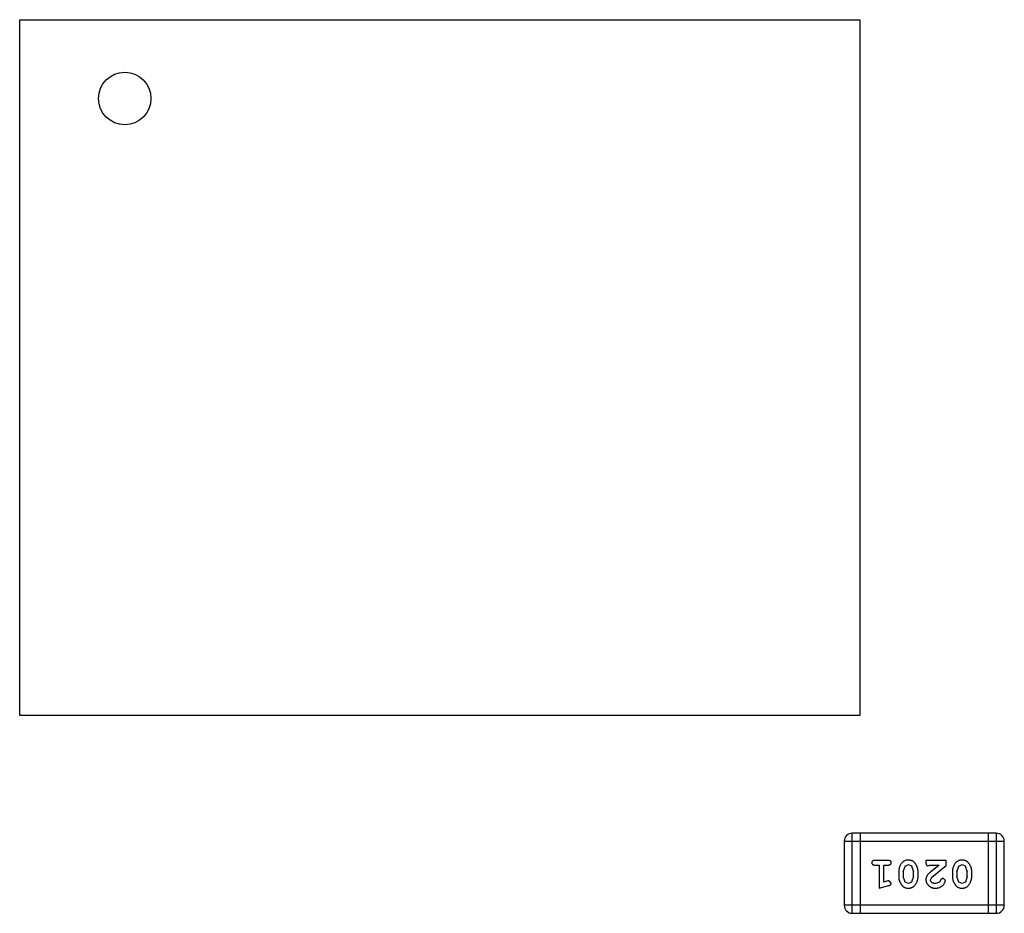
# Model space of a CAD drawing. Header units: inches. Extents: x -16 to 86, y -28 to 28.
# Tile 18 of 39: x 64.98 to 68.73, y -4.94 to -1.53. Entities that reach past the tile are written whole.
import ezdxf

# ---------------------------------------------------------------- set-up
doc = ezdxf.new("R2010")
doc.units = ezdxf.units.IN
doc.header["$LTSCALE"] = 1.21
doc.header["$MEASUREMENT"] = 0
doc.layers.get('0').update_dxf_attribs({"linetype": 'CONTINUOUS'})

msp = doc.modelspace()

# ---------------------------------------------------------------- linework, layer by layer
at = {"color": 6, "linetype": 'Continuous'}
for p, q in [((64.983, -4.1825), (64.983, -1.5325)), ((64.983, -1.5325), (68.183, -1.5325)), ((68.183, -1.5325), (68.183, -4.1825)), ((68.183, -4.1825), (64.983, -4.1825)), ((68.7023, -4.6304), (68.1537, -4.6304)), ((68.1537, -4.9352), (68.1537, -4.6304)), ((68.1842, -4.6304), (68.1842, -4.9352)), ((68.6718, -4.6304), (68.6718, -4.9352)), ((68.7023, -4.6304), (68.7023, -4.9352)), ((68.1232, -4.6609), (68.7328, -4.6609)), ((68.1232, -4.6609), (68.1232, -4.9047)), ((68.7328, -4.9047), (68.7328, -4.6609)), ((68.2911, -4.734), (68.2392, -4.734)), ((68.2392, -4.7513), (68.2565, -4.7513)), ((68.2565, -4.7513), (68.2565, -4.8394)), ((68.2738, -4.7513), (68.2911, -4.7513)), ((68.2738, -4.8163), (68.2738, -4.7513)), ((68.3478, -4.7773), (68.355, -4.7555)), ((68.355, -4.7555), (68.3673, -4.7497)), ((68.3673, -4.7497), (68.3794, -4.755)), ((68.3794, -4.755), (68.3871, -4.7773)), ((68.5114, -4.734), (68.4343, -4.734)), ((68.4343, -4.734), (68.4343, -4.7419)), ((68.4429, -4.7545), (68.4484, -4.7513)), ((68.4484, -4.7513), (68.4846, -4.7513)), ((68.4846, -4.7513), (68.4511, -4.7784)), ((68.4564, -4.7979), (68.5114, -4.7529)), ((68.5114, -4.7529), (68.5114, -4.734)), ((68.5523, -4.7773), (68.5595, -4.7555)), ((68.5595, -4.7555), (68.5718, -4.7497)), ((68.5718, -4.7497), (68.584, -4.755)), ((68.584, -4.755), (68.5916, -4.7773)), ((68.3305, -4.777), (68.3305, -4.7948)), ((68.3478, -4.7773), (68.3478, -4.7945)), ((68.3553, -4.8168), (68.3478, -4.7945)), ((68.3871, -4.7945), (68.3798, -4.8163)), ((68.3871, -4.7945), (68.3871, -4.7773)), ((68.4044, -4.7948), (68.4044, -4.777)), ((68.4516, -4.8076), (68.4564, -4.7979)), ((68.535, -4.777), (68.535, -4.7948)), ((68.5523, -4.7773), (68.5523, -4.7945)), ((68.5598, -4.8168), (68.5523, -4.7945)), ((68.5916, -4.7945), (68.5844, -4.8163)), ((68.5916, -4.7945), (68.5916, -4.7773)), ((68.6089, -4.7948), (68.6089, -4.777)), ((68.2565, -4.8394), (68.2931, -4.8295)), ((68.2888, -4.8121), (68.2738, -4.8163)), ((68.2943, -4.8111), (68.2888, -4.8121)), ((68.3021, -4.8204), (68.2943, -4.8111)), ((68.3675, -4.8221), (68.3553, -4.8168)), ((68.3798, -4.8163), (68.3675, -4.8221)), ((68.486, -4.8167), (68.4711, -4.8221)), ((68.4909, -4.8082), (68.486, -4.8167)), ((68.4994, -4.8017), (68.4909, -4.8082)), ((68.5082, -4.8101), (68.4994, -4.8017)), ((68.572, -4.8221), (68.5598, -4.8168)), ((68.5844, -4.8163), (68.572, -4.8221)), ((68.7328, -4.9047), (68.1232, -4.9047)), ((68.1537, -4.9352), (68.7023, -4.9352))]:
    msp.add_line(p, q, dxfattribs=at)
msp.add_circle((65.383, -1.8325), 0.1, dxfattribs=at)
for centre, start, end in [((68.1537, -4.6609), 90, 180), ((68.7023, -4.6609), 0, 90), ((68.1537, -4.9047), 180, 270), ((68.7023, -4.9047), 270, 0)]:
    msp.add_arc(centre, 0.0305, start, end, dxfattribs=at)
for points, knots in [([(68.2392, -4.734), (68.2383, -4.734), (68.2366, -4.7341), (68.2343, -4.7345), (68.2323, -4.7353), (68.2308, -4.7363), (68.2296, -4.7377), (68.2288, -4.7392), (68.2283, -4.7409), (68.2282, -4.7421), (68.2282, -4.7427)], [0, 0, 0, 0, 0.169012, 0.317488, 0.445429, 0.560977, 0.67065, 0.776666, 0.88492, 1, 1, 1, 1]), ([(68.2282, -4.7427), (68.2282, -4.7433), (68.2283, -4.7445), (68.2288, -4.7461), (68.2296, -4.7476), (68.2308, -4.749), (68.2324, -4.75), (68.2343, -4.7508), (68.2366, -4.7512), (68.2383, -4.7513), (68.2392, -4.7513)], [0, 0, 0, 0, 0.11517, 0.223509, 0.328254, 0.438012, 0.553651, 0.682263, 0.830856, 1, 1, 1, 1]), ([(68.3021, -4.7427), (68.3021, -4.7421), (68.302, -4.7409), (68.3015, -4.7392), (68.3007, -4.7377), (68.2996, -4.7363), (68.298, -4.7353), (68.296, -4.7345), (68.2937, -4.7341), (68.292, -4.734), (68.2911, -4.734)], [0, 0, 0, 0, 0.115051, 0.223278, 0.329269, 0.437893, 0.554681, 0.682591, 0.83103, 1, 1, 1, 1]), ([(68.2911, -4.7513), (68.292, -4.7513), (68.2937, -4.7512), (68.296, -4.7508), (68.298, -4.75), (68.2996, -4.749), (68.3007, -4.7476), (68.3015, -4.7461), (68.302, -4.7445), (68.3021, -4.7433), (68.3021, -4.7427)], [0, 0, 0, 0, 0.169102, 0.317658, 0.446239, 0.563118, 0.671828, 0.776546, 0.884858, 1, 1, 1, 1]), ([(68.3674, -4.7324), (68.3659, -4.7325), (68.3631, -4.7325), (68.359, -4.7333), (68.3552, -4.7344), (68.3516, -4.736), (68.3483, -4.738), (68.3452, -4.7405), (68.3424, -4.7435), (68.34, -4.7468), (68.3378, -4.7504), (68.3358, -4.7541), (68.3342, -4.7578), (68.3328, -4.7616), (68.3318, -4.7654), (68.331, -4.7692), (68.3305, -4.7731), (68.3305, -4.7757), (68.3305, -4.777)], [0, 0, 0, 0, 0.067217, 0.131051, 0.19272, 0.252824, 0.312745, 0.373449, 0.436041, 0.501494, 0.567761, 0.632087, 0.695096, 0.757109, 0.817993, 0.878657, 0.939311, 1, 1, 1, 1]), ([(68.4044, -4.777), (68.4044, -4.776), (68.4043, -4.7738), (68.404, -4.7707), (68.4036, -4.7675), (68.4028, -4.7644), (68.402, -4.7614), (68.4008, -4.7584), (68.3996, -4.7554), (68.3981, -4.7526), (68.3965, -4.7498), (68.3949, -4.7473), (68.3933, -4.745), (68.3916, -4.7429), (68.3899, -4.741), (68.3882, -4.7393), (68.3865, -4.7379), (68.3841, -4.7363), (68.3809, -4.7347), (68.3767, -4.7334), (68.3722, -4.7326), (68.369, -4.7325), (68.3674, -4.7324)], [0, 0, 0, 0, 0.049886, 0.09882, 0.148132, 0.19689, 0.246038, 0.295176, 0.345305, 0.395692, 0.445312, 0.491875, 0.535813, 0.577009, 0.616081, 0.652689, 0.687585, 0.720206, 0.785062, 0.85223, 0.923759, 1, 1, 1, 1]), ([(68.4343, -4.7419), (68.4343, -4.7429), (68.4343, -4.7449), (68.4348, -4.7476), (68.4355, -4.7499), (68.4365, -4.7516), (68.4378, -4.7529), (68.4394, -4.7538), (68.4411, -4.7544), (68.4423, -4.7544), (68.4429, -4.7545)], [0, 0, 0, 0, 0.1844, 0.34094, 0.473574, 0.586824, 0.690029, 0.789175, 0.890445, 1, 1, 1, 1]), ([(68.5719, -4.7324), (68.5704, -4.7325), (68.5676, -4.7325), (68.5635, -4.7333), (68.5597, -4.7344), (68.5561, -4.736), (68.5528, -4.738), (68.5497, -4.7405), (68.5469, -4.7435), (68.5445, -4.7468), (68.5423, -4.7504), (68.5403, -4.7541), (68.5387, -4.7578), (68.5373, -4.7616), (68.5363, -4.7654), (68.5355, -4.7692), (68.5351, -4.7731), (68.535, -4.7757), (68.535, -4.777)], [0, 0, 0, 0, 0.067217, 0.131051, 0.19272, 0.252824, 0.312745, 0.373449, 0.436041, 0.501494, 0.567761, 0.632087, 0.695096, 0.757109, 0.817993, 0.878657, 0.939311, 1, 1, 1, 1]), ([(68.6089, -4.777), (68.6089, -4.776), (68.6089, -4.7738), (68.6085, -4.7707), (68.6081, -4.7675), (68.6074, -4.7644), (68.6065, -4.7614), (68.6054, -4.7584), (68.6041, -4.7554), (68.6026, -4.7526), (68.601, -4.7498), (68.5994, -4.7473), (68.5978, -4.745), (68.5961, -4.7429), (68.5944, -4.741), (68.5927, -4.7393), (68.591, -4.7379), (68.5886, -4.7363), (68.5855, -4.7347), (68.5813, -4.7334), (68.5767, -4.7326), (68.5735, -4.7325), (68.5719, -4.7324)], [0, 0, 0, 0, 0.049886, 0.09882, 0.148132, 0.19689, 0.246038, 0.295176, 0.345305, 0.395692, 0.445312, 0.491875, 0.535813, 0.577009, 0.616081, 0.652689, 0.687585, 0.720206, 0.785062, 0.85223, 0.923759, 1, 1, 1, 1]), ([(68.3305, -4.7948), (68.3305, -4.7959), (68.3305, -4.798), (68.3308, -4.8012), (68.3313, -4.8043), (68.332, -4.8074), (68.3329, -4.8105), (68.334, -4.8135), (68.3353, -4.8165), (68.3368, -4.8194), (68.3384, -4.8221), (68.3401, -4.8246), (68.3417, -4.827), (68.3434, -4.8291), (68.3451, -4.8309), (68.3468, -4.8326), (68.3486, -4.834), (68.3509, -4.8356), (68.3541, -4.8372), (68.3583, -4.8385), (68.3628, -4.8393), (68.366, -4.8394), (68.3676, -4.8394)], [0, 0, 0, 0, 0.049855, 0.099516, 0.148482, 0.19758, 0.246804, 0.296268, 0.346517, 0.397047, 0.446826, 0.49336, 0.537801, 0.579207, 0.617974, 0.654833, 0.689171, 0.722088, 0.786392, 0.853518, 0.924186, 1, 1, 1, 1]), ([(68.3676, -4.8394), (68.369, -4.8394), (68.3718, -4.8393), (68.3759, -4.8386), (68.3798, -4.8375), (68.3833, -4.8359), (68.3866, -4.8338), (68.3897, -4.8313), (68.3925, -4.8283), (68.3949, -4.8249), (68.3971, -4.8214), (68.3991, -4.8177), (68.4007, -4.814), (68.4021, -4.8102), (68.4031, -4.8064), (68.4039, -4.8026), (68.4043, -4.7987), (68.4044, -4.7961), (68.4044, -4.7948)], [0, 0, 0, 0, 0.06692, 0.130834, 0.19258, 0.252759, 0.312631, 0.373411, 0.436359, 0.501894, 0.568244, 0.632472, 0.69556, 0.757163, 0.818592, 0.878885, 0.939235, 1, 1, 1, 1]), ([(68.4511, -4.7784), (68.4502, -4.7791), (68.4485, -4.7806), (68.4461, -4.7828), (68.444, -4.7849), (68.4421, -4.7869), (68.4405, -4.7888), (68.4392, -4.7906), (68.438, -4.7922), (68.4369, -4.7943), (68.4358, -4.7968), (68.4349, -4.8), (68.4344, -4.8033), (68.4343, -4.8055), (68.4343, -4.8066)], [0, 0, 0, 0, 0.103002, 0.197728, 0.285279, 0.365235, 0.437224, 0.502446, 0.560545, 0.611446, 0.707576, 0.80349, 0.900532, 1, 1, 1, 1]), ([(68.535, -4.7948), (68.535, -4.7959), (68.535, -4.798), (68.5353, -4.8012), (68.5359, -4.8043), (68.5365, -4.8074), (68.5374, -4.8105), (68.5386, -4.8135), (68.5399, -4.8165), (68.5414, -4.8194), (68.543, -4.8221), (68.5446, -4.8246), (68.5462, -4.827), (68.5479, -4.8291), (68.5496, -4.8309), (68.5513, -4.8326), (68.5531, -4.834), (68.5554, -4.8356), (68.5586, -4.8372), (68.5628, -4.8385), (68.5673, -4.8393), (68.5705, -4.8394), (68.5721, -4.8394)], [0, 0, 0, 0, 0.049855, 0.099516, 0.148482, 0.19758, 0.246804, 0.296268, 0.346517, 0.397047, 0.446826, 0.49336, 0.537801, 0.579207, 0.617974, 0.654833, 0.689171, 0.722088, 0.786392, 0.853518, 0.924186, 1, 1, 1, 1]), ([(68.5721, -4.8394), (68.5735, -4.8394), (68.5764, -4.8393), (68.5804, -4.8386), (68.5843, -4.8375), (68.5879, -4.8359), (68.5911, -4.8338), (68.5942, -4.8313), (68.597, -4.8283), (68.5995, -4.8249), (68.6017, -4.8214), (68.6036, -4.8177), (68.6052, -4.814), (68.6066, -4.8102), (68.6076, -4.8064), (68.6084, -4.8026), (68.6088, -4.7987), (68.6089, -4.7961), (68.6089, -4.7948)], [0, 0, 0, 0, 0.06692, 0.130834, 0.19258, 0.252759, 0.312631, 0.373411, 0.436359, 0.501894, 0.568244, 0.632472, 0.69556, 0.757163, 0.818592, 0.878885, 0.939235, 1, 1, 1, 1]), ([(68.2931, -4.8295), (68.2939, -4.8293), (68.2955, -4.8288), (68.2976, -4.828), (68.2992, -4.827), (68.3004, -4.826), (68.3012, -4.8248), (68.3017, -4.8235), (68.3021, -4.822), (68.3021, -4.8209), (68.3021, -4.8204)], [0, 0, 0, 0, 0.187321, 0.344927, 0.475328, 0.579604, 0.674244, 0.773631, 0.882025, 1, 1, 1, 1]), ([(68.4343, -4.8066), (68.4343, -4.8078), (68.4344, -4.81), (68.4349, -4.8132), (68.4357, -4.8163), (68.4368, -4.8193), (68.4383, -4.8221), (68.4401, -4.8248), (68.4422, -4.8274), (68.4446, -4.8299), (68.4472, -4.8321), (68.4501, -4.8341), (68.4531, -4.8357), (68.4563, -4.8371), (68.4597, -4.8381), (68.4633, -4.8389), (68.4671, -4.8393), (68.4696, -4.8394), (68.471, -4.8394)], [0, 0, 0, 0, 0.060981, 0.120256, 0.178148, 0.236115, 0.293993, 0.352864, 0.413358, 0.476056, 0.539296, 0.602396, 0.665116, 0.728325, 0.792919, 0.859317, 0.928302, 1, 1, 1, 1]), ([(68.4711, -4.8221), (68.4697, -4.8221), (68.467, -4.822), (68.4632, -4.8211), (68.4598, -4.8198), (68.4569, -4.8178), (68.4546, -4.8156), (68.4528, -4.8131), (68.4518, -4.8104), (68.4517, -4.8085), (68.4516, -4.8076)], [0, 0, 0, 0, 0.156344, 0.299348, 0.4327, 0.561, 0.682299, 0.791883, 0.89611, 1, 1, 1, 1]), ([(68.471, -4.8394), (68.4727, -4.8394), (68.476, -4.8392), (68.481, -4.8384), (68.4857, -4.8369), (68.4902, -4.835), (68.4943, -4.8325), (68.498, -4.8297), (68.5011, -4.8264), (68.5036, -4.8228), (68.5056, -4.8193), (68.5071, -4.816), (68.508, -4.8129), (68.5082, -4.811), (68.5082, -4.8101)], [0, 0, 0, 0, 0.098286, 0.193983, 0.289056, 0.384352, 0.477435, 0.566197, 0.652355, 0.737986, 0.818188, 0.887401, 0.94802, 1, 1, 1, 1])]:
    msp.add_open_spline(points, degree=3, knots=knots, dxfattribs=at)

doc.saveas('drawing.dxf')
